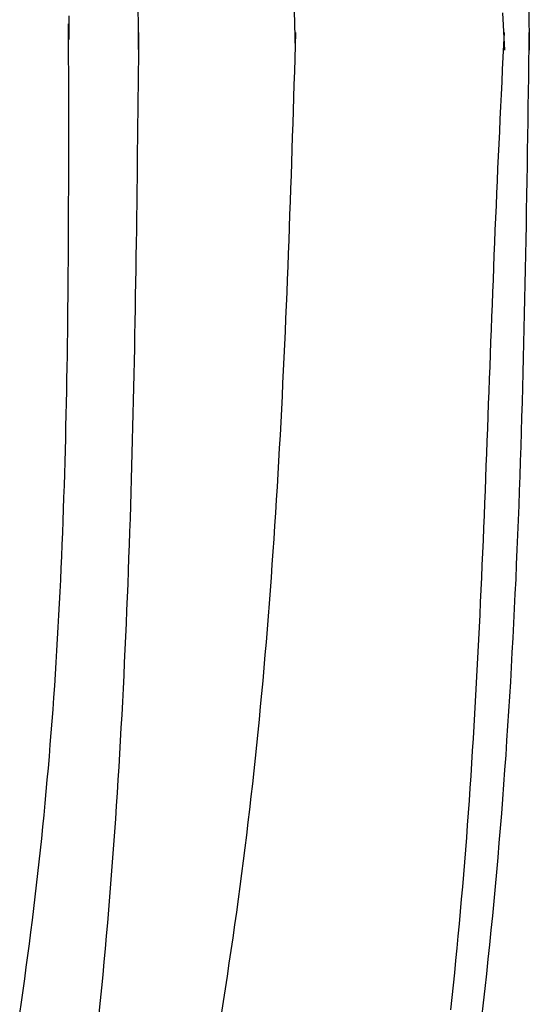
# Model space of a CAD drawing. Extents: x 715 to 7297, y 267 to 3409.
# Tile 50 of 67: x 5658 to 5807, y 1549 to 1837. Entities that reach past the tile are written whole.
import ezdxf

# ---------------------------------------------------------------- set-up
doc = ezdxf.new("R2010")
doc.units = 0
doc.layers.add('CAR', color=10, linetype='CONTINUOUS')

msp = doc.modelspace()

# ---------------------------------------------------------------- linework, layer by layer
at = {"layer": 'CAR'}
for points in [[(5806.76, 1841.56, 0), (5806.82, 1837.22, 0), (5806.87, 1832.88, 0), (5806.93, 1828.54, 0)], [(5672.07, 1838.57, 0), (5672.06, 1835.1, 0), (5672.05, 1831.62, 0)], [(5692.51, 1828.66, 0), (5692.47, 1832.51, 0), (5692.44, 1836.37, 0), (5692.4, 1840.22, 0)], [(5738.49, 1828.61, 0), (5738.37, 1832.42, 0), (5738.26, 1836.23, 0), (5738.14, 1840.04, 0)], [(5799.13, 1839.41, 0), (5799.3, 1835.79, 0), (5799.48, 1832.17, 0), (5799.65, 1828.55, 0)], [(5657.68, 1546.12, 0), (5658.18, 1549.53, 0), (5658.66, 1552.95, 0), (5659.14, 1556.37, 0), (5659.6, 1559.79, 0), (5660.06, 1563.21, 0), (5660.51, 1566.63, 0), (5660.95, 1570.05, 0), (5661.38, 1573.48, 0), (5661.8, 1576.9, 0), (5662.21, 1580.33, 0), (5662.62, 1583.75, 0), (5663.01, 1587.18, 0), (5663.39, 1590.61, 0), (5663.76, 1594.04, 0), (5664.12, 1597.47, 0), (5664.47, 1600.91, 0), (5664.81, 1604.34, 0), (5665.14, 1607.78, 0), (5665.46, 1611.21, 0), (5665.77, 1614.65, 0), (5666.07, 1618.09, 0), (5666.37, 1621.53, 0), (5666.65, 1624.97, 0), (5666.92, 1628.41, 0), (5667.18, 1631.85, 0), (5667.44, 1635.3, 0), (5667.68, 1638.74, 0), (5667.92, 1642.19, 0), (5668.15, 1645.63, 0), (5668.37, 1649.08, 0), (5668.58, 1652.53, 0), (5668.78, 1655.98, 0), (5668.98, 1659.43, 0), (5669.16, 1662.88, 0), (5669.34, 1666.33, 0), (5669.52, 1669.78, 0), (5669.68, 1673.24, 0), (5669.84, 1676.69, 0), (5669.99, 1680.15, 0), (5670.13, 1683.6, 0), (5670.27, 1687.06, 0), (5670.4, 1690.52, 0), (5670.53, 1693.98, 0), (5670.64, 1697.44, 0), (5670.76, 1700.9, 0), (5670.86, 1704.36, 0), (5670.96, 1707.82, 0), (5671.06, 1711.28, 0), (5671.15, 1714.74, 0), (5671.23, 1718.2, 0), (5671.31, 1721.67, 0), (5671.38, 1725.13, 0), (5671.45, 1728.6, 0), (5671.52, 1732.06, 0), (5671.57, 1735.53, 0), (5671.63, 1738.99, 0), (5671.68, 1742.46, 0), (5671.73, 1745.93, 0), (5671.77, 1749.39, 0), (5671.81, 1752.86, 0), (5671.84, 1756.33, 0), (5671.88, 1759.8, 0), (5671.9, 1763.27, 0), (5671.93, 1766.74, 0), (5671.95, 1770.21, 0), (5671.97, 1773.68, 0), (5671.99, 1777.15, 0), (5672, 1780.62, 0), (5672.01, 1784.09, 0), (5672.02, 1787.56, 0), (5672.03, 1791.03, 0), (5672.03, 1794.5, 0), (5672.03, 1797.98, 0), (5672.04, 1801.45, 0), (5672.04, 1804.92, 0), (5672.03, 1808.39, 0), (5672.03, 1811.87, 0), (5672.03, 1815.34, 0), (5672.02, 1818.81, 0), (5672.02, 1822.29, 0), (5672.01, 1825.76, 0), (5672.01, 1829.23, 0), (5672, 1832.7, 0), (5671.99, 1836.18, 0)], [(5692.51, 1833.64, 0), (5692.47, 1829.78, 0), (5692.43, 1825.93, 0), (5692.39, 1822.07, 0), (5692.35, 1818.22, 0), (5692.31, 1814.36, 0), (5692.27, 1810.51, 0), (5692.22, 1806.65, 0), (5692.18, 1802.8, 0), (5692.13, 1798.95, 0), (5692.09, 1795.09, 0), (5692.04, 1791.24, 0), (5691.99, 1787.39, 0), (5691.94, 1783.53, 0), (5691.89, 1779.68, 0), (5691.84, 1775.83, 0), (5691.78, 1771.98, 0), (5691.72, 1768.12, 0), (5691.67, 1764.27, 0), (5691.6, 1760.42, 0), (5691.54, 1756.57, 0), (5691.47, 1752.72, 0), (5691.41, 1748.87, 0), (5691.33, 1745.02, 0), (5691.26, 1741.18, 0), (5691.18, 1737.33, 0), (5691.1, 1733.48, 0), (5691.02, 1729.63, 0), (5690.93, 1725.79, 0), (5690.84, 1721.94, 0), (5690.75, 1718.1, 0), (5690.65, 1714.25, 0), (5690.55, 1710.41, 0), (5690.45, 1706.57, 0), (5690.34, 1702.73, 0), (5690.22, 1698.89, 0), (5690.11, 1695.05, 0), (5689.99, 1691.21, 0), (5689.86, 1687.37, 0), (5689.73, 1683.53, 0), (5689.59, 1679.69, 0), (5689.45, 1675.86, 0), (5689.31, 1672.02, 0), (5689.15, 1668.19, 0), (5689, 1664.36, 0), (5688.84, 1660.52, 0), (5688.67, 1656.69, 0), (5688.5, 1652.86, 0), (5688.32, 1649.03, 0), (5688.14, 1645.21, 0), (5687.95, 1641.38, 0), (5687.75, 1637.55, 0), (5687.55, 1633.73, 0), (5687.34, 1629.91, 0), (5687.12, 1626.09, 0), (5686.9, 1622.26, 0), (5686.67, 1618.45, 0), (5686.44, 1614.63, 0), (5686.19, 1610.81, 0), (5685.94, 1607, 0), (5685.69, 1603.18, 0), (5685.42, 1599.37, 0), (5685.15, 1595.56, 0), (5684.87, 1591.75, 0), (5684.59, 1587.94, 0), (5684.29, 1584.13, 0), (5683.99, 1580.33, 0), (5683.68, 1576.52, 0), (5683.36, 1572.72, 0), (5683.03, 1568.92, 0), (5682.7, 1565.12, 0), (5682.35, 1561.32, 0), (5682, 1557.53, 0), (5681.64, 1553.73, 0), (5681.27, 1549.94, 0), (5680.89, 1546.15, 0)], [(5738.49, 1833.64, 0), (5738.37, 1829.83, 0), (5738.25, 1826.02, 0), (5738.13, 1822.22, 0), (5738.01, 1818.41, 0), (5737.89, 1814.6, 0), (5737.77, 1810.79, 0), (5737.65, 1806.98, 0), (5737.52, 1803.17, 0), (5737.4, 1799.36, 0), (5737.27, 1795.55, 0), (5737.14, 1791.75, 0), (5737.01, 1787.94, 0), (5736.88, 1784.13, 0), (5736.74, 1780.32, 0), (5736.6, 1776.52, 0), (5736.46, 1772.71, 0), (5736.32, 1768.9, 0), (5736.17, 1765.1, 0), (5736.02, 1761.29, 0), (5735.87, 1757.49, 0), (5735.71, 1753.68, 0), (5735.55, 1749.88, 0), (5735.39, 1746.08, 0), (5735.22, 1742.28, 0), (5735.05, 1738.47, 0), (5734.87, 1734.67, 0), (5734.69, 1730.87, 0), (5734.51, 1727.07, 0), (5734.31, 1723.27, 0), (5734.12, 1719.47, 0), (5733.92, 1715.68, 0), (5733.71, 1711.88, 0), (5733.5, 1708.08, 0), (5733.28, 1704.29, 0), (5733.05, 1700.49, 0), (5732.82, 1696.7, 0), (5732.59, 1692.9, 0), (5732.34, 1689.11, 0), (5732.09, 1685.32, 0), (5731.83, 1681.53, 0), (5731.57, 1677.74, 0), (5731.3, 1673.95, 0), (5731.02, 1670.17, 0), (5730.73, 1666.38, 0), (5730.44, 1662.6, 0), (5730.13, 1658.81, 0), (5729.82, 1655.03, 0), (5729.51, 1651.25, 0), (5729.18, 1647.47, 0), (5728.84, 1643.69, 0), (5728.5, 1639.91, 0), (5728.14, 1636.13, 0), (5727.78, 1632.36, 0), (5727.41, 1628.58, 0), (5727.02, 1624.81, 0), (5726.63, 1621.04, 0), (5726.23, 1617.27, 0), (5725.82, 1613.5, 0), (5725.4, 1609.73, 0), (5724.96, 1605.97, 0), (5724.52, 1602.2, 0), (5724.07, 1598.44, 0), (5723.6, 1594.68, 0), (5723.13, 1590.92, 0), (5722.64, 1587.16, 0), (5722.15, 1583.4, 0), (5721.64, 1579.65, 0), (5721.13, 1575.89, 0), (5720.6, 1572.14, 0), (5720.07, 1568.39, 0), (5719.52, 1564.64, 0), (5718.97, 1560.89, 0), (5718.41, 1557.14, 0), (5717.83, 1553.4, 0), (5717.25, 1549.65, 0), (5716.66, 1545.91, 0)], [(5783.93, 1547.28, 0), (5784.32, 1550.87, 0), (5784.71, 1554.47, 0), (5785.08, 1558.07, 0), (5785.44, 1561.67, 0), (5785.8, 1565.27, 0), (5786.14, 1568.87, 0), (5786.48, 1572.48, 0), (5786.8, 1576.09, 0), (5787.12, 1579.7, 0), (5787.43, 1583.31, 0), (5787.73, 1586.92, 0), (5788.02, 1590.54, 0), (5788.31, 1594.15, 0), (5788.59, 1597.77, 0), (5788.86, 1601.39, 0), (5789.12, 1605.01, 0), (5789.38, 1608.63, 0), (5789.63, 1612.25, 0), (5789.87, 1615.87, 0), (5790.1, 1619.5, 0), (5790.33, 1623.12, 0), (5790.56, 1626.75, 0), (5790.77, 1630.37, 0), (5790.99, 1634, 0), (5791.19, 1637.63, 0), (5791.39, 1641.26, 0), (5791.59, 1644.89, 0), (5791.78, 1648.52, 0), (5791.97, 1652.15, 0), (5792.15, 1655.79, 0), (5792.33, 1659.42, 0), (5792.5, 1663.05, 0), (5792.67, 1666.69, 0), (5792.84, 1670.32, 0), (5793, 1673.96, 0), (5793.16, 1677.59, 0), (5793.32, 1681.23, 0), (5793.47, 1684.86, 0), (5793.62, 1688.5, 0), (5793.77, 1692.14, 0), (5793.92, 1695.77, 0), (5794.06, 1699.41, 0), (5794.2, 1703.05, 0), (5794.34, 1706.68, 0), (5794.48, 1710.32, 0), (5794.62, 1713.96, 0), (5794.76, 1717.59, 0), (5794.89, 1721.23, 0), (5795.03, 1724.87, 0), (5795.16, 1728.5, 0), (5795.3, 1732.14, 0), (5795.43, 1735.77, 0), (5795.57, 1739.41, 0), (5795.71, 1743.04, 0), (5795.84, 1746.67, 0), (5795.98, 1750.31, 0), (5796.12, 1753.94, 0), (5796.26, 1757.57, 0), (5796.4, 1761.2, 0), (5796.54, 1764.83, 0), (5796.68, 1768.46, 0), (5796.83, 1772.09, 0), (5796.98, 1775.72, 0), (5797.13, 1779.35, 0), (5797.28, 1782.97, 0), (5797.44, 1786.6, 0), (5797.6, 1790.22, 0), (5797.76, 1793.84, 0), (5797.92, 1797.47, 0), (5798.09, 1801.09, 0), (5798.26, 1804.71, 0), (5798.43, 1808.33, 0), (5798.6, 1811.95, 0), (5798.77, 1815.56, 0), (5798.95, 1819.18, 0), (5799.12, 1822.8, 0), (5799.3, 1826.42, 0), (5799.48, 1830.04, 0), (5799.65, 1833.65, 0)], [(5792.99, 1545.04, 0), (5793.49, 1549.29, 0), (5793.98, 1553.54, 0), (5794.45, 1557.8, 0), (5794.91, 1562.05, 0), (5795.35, 1566.31, 0), (5795.79, 1570.57, 0), (5796.21, 1574.84, 0), (5796.62, 1579.1, 0), (5797.02, 1583.37, 0), (5797.4, 1587.64, 0), (5797.78, 1591.92, 0), (5798.14, 1596.19, 0), (5798.5, 1600.47, 0), (5798.84, 1604.75, 0), (5799.17, 1609.03, 0), (5799.49, 1613.32, 0), (5799.81, 1617.61, 0), (5800.11, 1621.89, 0), (5800.4, 1626.18, 0), (5800.68, 1630.48, 0), (5800.96, 1634.77, 0), (5801.22, 1639.07, 0), (5801.48, 1643.36, 0), (5801.73, 1647.66, 0), (5801.96, 1651.97, 0), (5802.2, 1656.27, 0), (5802.42, 1660.57, 0), (5802.63, 1664.88, 0), (5802.84, 1669.19, 0), (5803.04, 1673.5, 0), (5803.23, 1677.81, 0), (5803.41, 1682.12, 0), (5803.59, 1686.43, 0), (5803.76, 1690.75, 0), (5803.93, 1695.07, 0), (5804.09, 1699.38, 0), (5804.24, 1703.7, 0), (5804.38, 1708.02, 0), (5804.52, 1712.34, 0), (5804.66, 1716.67, 0), (5804.79, 1720.99, 0), (5804.91, 1725.32, 0), (5805.03, 1729.64, 0), (5805.15, 1733.97, 0), (5805.26, 1738.3, 0), (5805.36, 1742.62, 0), (5805.46, 1746.95, 0), (5805.56, 1751.28, 0), (5805.66, 1755.61, 0), (5805.75, 1759.95, 0), (5805.83, 1764.28, 0), (5805.92, 1768.61, 0), (5806, 1772.94, 0), (5806.08, 1777.28, 0), (5806.15, 1781.61, 0), (5806.23, 1785.95, 0), (5806.3, 1790.28, 0), (5806.37, 1794.62, 0), (5806.43, 1798.96, 0), (5806.5, 1803.29, 0), (5806.56, 1807.63, 0), (5806.63, 1811.97, 0), (5806.69, 1816.3, 0), (5806.75, 1820.64, 0), (5806.81, 1824.98, 0), (5806.87, 1829.32, 0), (5806.93, 1833.65, 0)]]:
    msp.add_polyline3d(points, dxfattribs=at)

doc.saveas('drawing.dxf')
